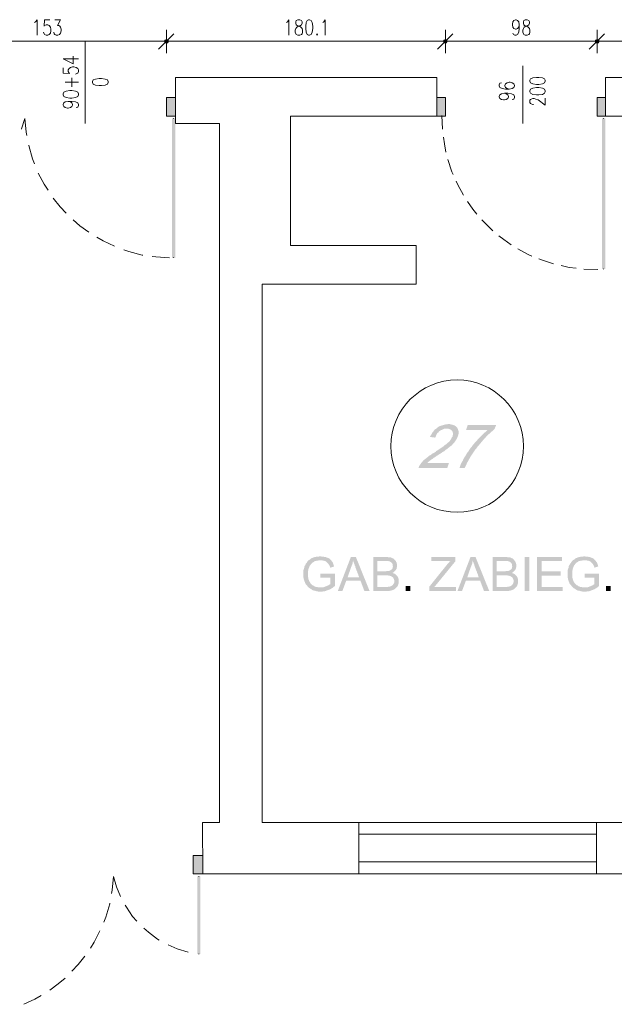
# Model space of a CAD drawing. Header units: millimetres. Extents: x -1096 to 3960, y -1899 to 666.
# Tile 41 of 75: x 1626 to 2010, y -596 to 40. Entities that reach past the tile are written whole.
import ezdxf

# ---------------------------------------------------------------- set-up
doc = ezdxf.new("R2010")
doc.units = ezdxf.units.MM
doc.layers.add('C00-00-00', color=7, linetype='Continuous')

msp = doc.modelspace()

# ---------------------------------------------------------------- hatches: boundary and pattern name
at = {"layer": 'C00-00-00'}
h = msp.add_hatch(color=256, dxfattribs=at)
h.dxf.hatch_style = 2
h.paths.add_polyline_path([(1720.328, 26.672), (1719.901, 25.824), (1722.443, 25.824)])
h = msp.add_hatch(color=256, dxfattribs=at)
h.dxf.hatch_style = 2
h.paths.add_polyline_path([(1722.443, 25.824), (1719.901, 25.824), (1720.328, 26.672)])
h = msp.add_hatch(color=256, dxfattribs=at)
h.dxf.hatch_style = 2
h.paths.add_polyline_path([(1719.901, 25.824), (1720.328, 24.767), (1722.019, 24.767)])
h = msp.add_hatch(color=256, dxfattribs=at)
h.dxf.hatch_style = 2
h.paths.add_polyline_path([(1719.901, 25.824), (1722.443, 25.824), (1722.019, 24.767)])
h = msp.add_hatch(color=256, dxfattribs=at)
h.dxf.hatch_style = 2
h.paths.add_polyline_path([(1722.019, 24.767), (1722.443, 25.824), (1719.901, 25.824)])
h = msp.add_hatch(color=256, dxfattribs=at)
h.dxf.hatch_style = 2
h.paths.add_polyline_path([(1722.019, 24.767), (1720.328, 24.767), (1719.901, 25.824)])
h = msp.add_hatch(color=256, dxfattribs=at)
h.dxf.hatch_style = 2
h.paths.add_polyline_path([(1721.172, 27.095), (1720.328, 26.672), (1722.019, 26.672)])
h = msp.add_hatch(color=256, dxfattribs=at)
h.dxf.hatch_style = 2
h.paths.add_polyline_path([(1722.019, 26.672), (1720.328, 26.672), (1721.172, 27.095)])
h = msp.add_hatch(color=256, dxfattribs=at)
h.dxf.hatch_style = 2
h.paths.add_polyline_path([(1720.328, 26.672), (1722.019, 26.672), (1722.443, 25.824)])
h = msp.add_hatch(color=256, dxfattribs=at)
h.dxf.hatch_style = 2
h.paths.add_polyline_path([(1722.443, 25.824), (1722.019, 26.672), (1720.328, 26.672)])
h = msp.add_hatch(color=256, dxfattribs=at)
h.dxf.hatch_style = 2
h.paths.add_polyline_path([(1900.465, 26.672), (1900.042, 25.824), (1902.58, 25.824)])
h = msp.add_hatch(color=256, dxfattribs=at)
h.dxf.hatch_style = 2
h.paths.add_polyline_path([(1902.58, 25.824), (1900.042, 25.824), (1900.465, 26.672)])
h = msp.add_hatch(color=256, dxfattribs=at)
h.dxf.hatch_style = 2
h.paths.add_polyline_path([(1900.042, 25.824), (1900.465, 24.767), (1902.156, 24.767)])
h = msp.add_hatch(color=256, dxfattribs=at)
h.dxf.hatch_style = 2
h.paths.add_polyline_path([(1900.042, 25.824), (1902.58, 25.824), (1902.156, 24.767)])
h = msp.add_hatch(color=256, dxfattribs=at)
h.dxf.hatch_style = 2
h.paths.add_polyline_path([(1902.156, 24.767), (1902.58, 25.824), (1900.042, 25.824)])
h = msp.add_hatch(color=256, dxfattribs=at)
h.dxf.hatch_style = 2
h.paths.add_polyline_path([(1902.156, 24.767), (1900.465, 24.767), (1900.042, 25.824)])
h = msp.add_hatch(color=256, dxfattribs=at)
h.dxf.hatch_style = 2
h.paths.add_polyline_path([(1901.313, 27.095), (1900.465, 26.672), (1902.156, 26.672)])
h = msp.add_hatch(color=256, dxfattribs=at)
h.dxf.hatch_style = 2
h.paths.add_polyline_path([(1902.156, 26.672), (1900.465, 26.672), (1901.313, 27.095)])
h = msp.add_hatch(color=256, dxfattribs=at)
h.dxf.hatch_style = 2
h.paths.add_polyline_path([(1900.465, 26.672), (1902.156, 26.672), (1902.58, 25.824)])
h = msp.add_hatch(color=256, dxfattribs=at)
h.dxf.hatch_style = 2
h.paths.add_polyline_path([(1902.58, 25.824), (1902.156, 26.672), (1900.465, 26.672)])
h = msp.add_hatch(color=256, dxfattribs=at)
h.dxf.hatch_style = 2
h.paths.add_polyline_path([(1998.473, 26.672), (1998.049, 25.824), (2000.588, 25.824)])
h = msp.add_hatch(color=256, dxfattribs=at)
h.dxf.hatch_style = 2
h.paths.add_polyline_path([(2000.588, 25.824), (1998.049, 25.824), (1998.473, 26.672)])
h = msp.add_hatch(color=256, dxfattribs=at)
h.dxf.hatch_style = 2
h.paths.add_polyline_path([(1998.049, 25.824), (1998.473, 24.767), (2000.164, 24.767)])
h = msp.add_hatch(color=256, dxfattribs=at)
h.dxf.hatch_style = 2
h.paths.add_polyline_path([(1998.049, 25.824), (2000.588, 25.824), (2000.164, 24.767)])
h = msp.add_hatch(color=256, dxfattribs=at)
h.dxf.hatch_style = 2
h.paths.add_polyline_path([(2000.164, 24.767), (2000.588, 25.824), (1998.049, 25.824)])
h = msp.add_hatch(color=256, dxfattribs=at)
h.dxf.hatch_style = 2
h.paths.add_polyline_path([(2000.164, 24.767), (1998.473, 24.767), (1998.049, 25.824)])
h = msp.add_hatch(color=256, dxfattribs=at)
h.dxf.hatch_style = 2
h.paths.add_polyline_path([(1999.32, 27.095), (1998.473, 26.672), (2000.164, 26.672)])
h = msp.add_hatch(color=256, dxfattribs=at)
h.dxf.hatch_style = 2
h.paths.add_polyline_path([(2000.164, 26.672), (1998.473, 26.672), (1999.32, 27.095)])
h = msp.add_hatch(color=256, dxfattribs=at)
h.dxf.hatch_style = 2
h.paths.add_polyline_path([(1998.473, 26.672), (2000.164, 26.672), (2000.588, 25.824)])
h = msp.add_hatch(color=256, dxfattribs=at)
h.dxf.hatch_style = 2
h.paths.add_polyline_path([(2000.588, 25.824), (2000.164, 26.672), (1998.473, 26.672)])
h = msp.add_hatch(color=256, dxfattribs=at)
h.dxf.hatch_style = 2
h.paths.add_polyline_path([(1720.328, 24.767), (1722.019, 24.767), (1721.172, 24.553)])
h = msp.add_hatch(color=256, dxfattribs=at)
h.dxf.hatch_style = 2
h.paths.add_polyline_path([(1721.172, 24.553), (1722.019, 24.767), (1720.328, 24.767)])
h = msp.add_hatch(color=256, dxfattribs=at)
h.dxf.hatch_style = 2
h.paths.add_polyline_path([(1900.465, 24.767), (1902.156, 24.767), (1901.313, 24.553)])
h = msp.add_hatch(color=256, dxfattribs=at)
h.dxf.hatch_style = 2
h.paths.add_polyline_path([(1901.313, 24.553), (1902.156, 24.767), (1900.465, 24.767)])
h = msp.add_hatch(color=256, dxfattribs=at)
h.dxf.hatch_style = 2
h.paths.add_polyline_path([(1998.473, 24.767), (2000.164, 24.767), (1999.32, 24.553)])
h = msp.add_hatch(color=256, dxfattribs=at)
h.dxf.hatch_style = 2
h.paths.add_polyline_path([(1999.32, 24.553), (2000.164, 24.767), (1998.473, 24.767)])
h = msp.add_hatch(color=256, dxfattribs=at)
h.dxf.hatch_style = 2
h.paths.add_polyline_path([(1727.099, -22.439), (1727.099, -10.374), (1721.172, -10.374)])
h = msp.add_hatch(color=256, dxfattribs=at)
h.dxf.hatch_style = 2
h.paths.add_polyline_path([(1727.099, -22.439), (1721.172, -22.439), (1721.172, -10.374)])
h = msp.add_hatch(color=256, dxfattribs=at)
h.dxf.hatch_style = 2
h.paths.add_polyline_path([(1901.313, -22.439), (1901.313, -10.374), (1895.809, -10.374)])
h = msp.add_hatch(color=256, dxfattribs=at)
h.dxf.hatch_style = 2
h.paths.add_polyline_path([(1901.313, -22.439), (1895.809, -22.439), (1895.809, -10.374)])
h = msp.add_hatch(color=256, dxfattribs=at)
h.dxf.hatch_style = 2
h.paths.add_polyline_path([(2004.824, -22.439), (2004.824, -10.374), (1999.32, -10.374)])
h = msp.add_hatch(color=256, dxfattribs=at)
h.dxf.hatch_style = 2
h.paths.add_polyline_path([(2004.824, -22.439), (1999.32, -22.439), (1999.32, -10.374)])
h = msp.add_hatch(color=256, dxfattribs=at)
h.dxf.hatch_style = 2
h.paths.add_polyline_path([(1724.771, -114.095), (1726.889, -114.095), (1724.771, -23.92)])
h = msp.add_hatch(color=256, dxfattribs=at)
h.dxf.hatch_style = 2
h.paths.add_polyline_path([(1726.889, -114.095), (1724.771, -23.92), (1726.889, -23.92)])
h = msp.add_hatch(color=256, dxfattribs=at)
h.dxf.hatch_style = 2
h.paths.add_polyline_path([(1726.889, -23.92), (1724.771, -23.92), (1726.889, -114.095)])
h = msp.add_hatch(color=256, dxfattribs=at)
h.dxf.hatch_style = 2
h.paths.add_polyline_path([(1724.771, -23.92), (1726.889, -114.095), (1724.771, -114.095)])
h = msp.add_hatch(color=256, dxfattribs=at)
h.dxf.hatch_style = 2
h.paths.add_polyline_path([(2004.61, -23.92), (2002.496, -23.92), (2004.61, -121.294)])
h = msp.add_hatch(color=256, dxfattribs=at)
h.dxf.hatch_style = 2
h.paths.add_polyline_path([(2002.496, -23.92), (2004.61, -121.294), (2002.496, -121.294)])
h = msp.add_hatch(color=256, dxfattribs=at)
h.dxf.hatch_style = 2
h.paths.add_polyline_path([(2002.496, -121.294), (2004.61, -121.294), (2002.496, -23.92)])
h = msp.add_hatch(color=256, dxfattribs=at)
h.dxf.hatch_style = 2
h.paths.add_polyline_path([(2004.61, -121.294), (2002.496, -23.92), (2004.61, -23.92)])
h = msp.add_hatch(color=256, dxfattribs=at)
h.dxf.hatch_style = 2
h.paths.add_polyline_path([(1903.427, -221.416), (1902.794, -221.416), (1901.946, -221.63), (1901.313, -221.63), (1900.465, -221.84), (1899.828, -222.053), (1898.984, -222.263), (1898.347, -222.477), (1897.713, -222.687), (1896.866, -223.111), (1896.233, -223.534), (1896.233, -223.744), (1895.595, -224.168), (1902.37, -224.382), (1903.217, -224.382), (1903.851, -224.592), (1904.485, -224.805), (1905.122, -225.229), (1905.546, -225.653), (1905.969, -226.286), (1906.179, -226.92), (1906.179, -228.401), (1905.969, -229.248), (1905.969, -229.462), (1905.546, -229.885), (1905.332, -230.519), (1904.908, -231.153), (1904.485, -231.79), (1904.065, -232.424), (1903.427, -233.061), (1902.794, -233.485), (1902.156, -234.118), (1901.946, -234.328), (1901.313, -234.752), (1900.675, -235.176), (1900.042, -235.813), (1899.404, -236.237), (1898.771, -236.656), (1898.137, -237.08), (1897.504, -237.504), (1896.866, -237.927), (1896.233, -238.351), (1895.385, -238.775), (1895.385, -238.988), (1894.538, -239.622), (1893.691, -240.046), (1892.843, -240.469), (1892.21, -241.103), (1891.362, -241.527), (1890.729, -241.95), (1890.091, -242.584), (1889.458, -243.008), (1889.034, -243.431), (1888.397, -243.855), (1887.977, -244.279), (1887.553, -244.492), (1887.13, -244.912), (1886.706, -245.336), (1886.282, -245.973), (1885.645, -246.607), (1885.225, -247.24), (1884.801, -247.878), (1884.378, -248.511), (1884.168, -249.149), (1883.954, -249.782), (1902.58, -249.782), (1903.641, -246.397), (1889.881, -246.397), (1890.091, -245.973), (1890.729, -245.55), (1891.149, -245.126), (1891.786, -244.702), (1892.21, -244.279), (1893.057, -243.855), (1893.691, -243.221), (1894.538, -242.798), (1895.385, -242.16), (1895.595, -241.95), (1896.443, -241.527), (1897.29, -240.893), (1898.137, -240.469), (1898.984, -239.832), (1899.618, -239.408), (1900.465, -238.988), (1901.099, -238.351), (1901.736, -237.927), (1902.37, -237.504), (1902.794, -237.08), (1903.427, -236.656), (1903.851, -236.237), (1904.485, -235.813), (1904.908, -235.599), (1905.332, -235.176), (1905.546, -234.752), (1906.179, -234.328), (1906.603, -233.695), (1907.236, -233.061), (1907.66, -232.424), (1908.084, -231.79), (1908.507, -231.153), (1908.931, -230.519), (1909.145, -229.885), (1909.355, -229.248), (1909.568, -228.824), (1909.778, -227.981), (1909.988, -227.134), (1909.988, -226.496), (1909.778, -225.653), (1909.568, -225.015), (1909.355, -224.382), (1908.931, -223.744), (1908.721, -223.534), (1908.297, -223.111), (1907.874, -222.687), (1907.236, -222.263), (1906.603, -222.053), (1905.969, -221.84), (1905.122, -221.63), (1904.275, -221.416)])
h = msp.add_hatch(color=256, dxfattribs=at)
h.dxf.hatch_style = 2
h.paths.add_polyline_path([(1934.122, -222.053), (1915.706, -222.053), (1914.649, -225.229), (1928.408, -225.229), (1927.984, -225.653), (1927.347, -226.286), (1926.923, -226.71), (1926.29, -227.134), (1925.656, -227.767), (1925.233, -228.191), (1924.595, -228.824), (1924.172, -229.248), (1923.538, -229.885), (1923.114, -230.519), (1922.481, -230.943), (1922.057, -231.576), (1921.42, -232.214), (1920.996, -232.847), (1920.362, -233.271), (1919.939, -233.905), (1919.515, -234.542), (1918.881, -235.176), (1918.458, -235.813), (1918.034, -236.447), (1917.4, -237.08), (1916.977, -237.718), (1916.553, -238.351), (1916.13, -239.198), (1915.492, -239.832), (1915.072, -240.469), (1914.649, -241.317), (1914.225, -241.95), (1913.801, -242.584), (1913.378, -243.221), (1912.954, -244.069), (1912.74, -244.702), (1912.32, -245.336), (1911.897, -245.973), (1911.683, -246.607), (1911.259, -247.24), (1911.049, -247.878), (1910.836, -248.511), (1910.626, -249.149), (1910.412, -249.782), (1913.801, -249.782), (1914.011, -249.149), (1914.435, -248.511), (1914.649, -247.878), (1915.072, -247.24), (1915.282, -246.397), (1915.706, -245.76), (1916.13, -245.126), (1916.339, -244.492), (1916.763, -243.855), (1917.187, -243.221), (1917.61, -242.374), (1918.034, -241.74), (1918.458, -241.103), (1918.881, -240.469), (1919.305, -239.832), (1919.729, -239.198), (1920.152, -238.565), (1920.576, -237.927), (1921.21, -237.294), (1921.633, -236.656), (1922.057, -236.023), (1922.267, -235.813), (1922.904, -235.176), (1923.324, -234.542), (1923.962, -233.905), (1924.385, -233.271), (1925.019, -232.637), (1925.443, -232), (1926.076, -231.366), (1926.5, -230.733), (1927.137, -230.309), (1927.561, -229.672), (1928.194, -229.038), (1928.618, -228.614), (1929.252, -227.981), (1929.889, -227.557), (1930.313, -227.134), (1930.946, -226.496), (1931.37, -226.073), (1932.004, -225.653), (1932.641, -225.015), (1933.065, -224.592)])
h = msp.add_hatch(color=256, dxfattribs=at)
h.dxf.hatch_style = 2
h.paths.add_polyline_path([(1895.595, -224.168), (1894.962, -224.592), (1894.324, -225.015), (1893.901, -225.653), (1893.481, -226.286), (1893.057, -226.71), (1892.633, -227.557), (1892.21, -228.191), (1891.786, -228.824), (1891.362, -229.672), (1894.752, -230.095), (1895.175, -229.248), (1895.385, -228.614), (1895.809, -227.767), (1896.233, -227.134), (1896.866, -226.71), (1897.29, -226.073), (1897.923, -225.653), (1898.561, -225.229), (1899.404, -225.015), (1900.042, -224.592), (1900.675, -224.382), (1902.37, -224.382)])
h = msp.add_hatch(color=256, dxfattribs=at)
h.dxf.hatch_style = 2
h.paths.add_polyline_path([(1820.66, -306.725), (1820.236, -306.725), (1819.603, -306.935), (1818.332, -306.935), (1817.698, -307.149), (1817.275, -307.149), (1816.641, -307.359), (1816.004, -307.572), (1815.58, -307.782), (1814.946, -307.992), (1814.523, -308.206), (1814.313, -308.416), (1813.889, -308.84), (1813.465, -309.053), (1812.828, -309.477), (1812.404, -309.901), (1812.194, -310.321), (1811.771, -310.958), (1811.347, -311.382), (1811.137, -311.805), (1810.923, -312.439), (1810.504, -312.863), (1810.29, -313.496), (1810.29, -314.134), (1810.08, -314.557), (1809.866, -315.191), (1809.652, -315.824), (1809.652, -318.366), (1809.652, -320.271), (1809.866, -320.908), (1809.866, -321.542), (1810.08, -321.966), (1810.29, -322.599), (1810.504, -323.237), (1810.713, -323.66), (1810.923, -324.294), (1811.137, -324.718), (1811.561, -325.141), (1811.981, -325.565), (1812.194, -325.988), (1812.618, -326.412), (1813.042, -326.832), (1813.465, -327.256), (1820.66, -326.832), (1819.393, -326.832), (1818.756, -326.622), (1818.122, -326.622), (1817.485, -326.412), (1817.065, -326.198), (1816.427, -325.988), (1816.004, -325.565), (1815.37, -325.351), (1814.946, -324.927), (1814.523, -324.504), (1814.099, -324.08), (1813.889, -323.447), (1813.465, -323.023), (1813.465, -322.813), (1813.255, -322.389), (1813.042, -321.752), (1812.828, -321.328), (1812.828, -320.695), (1812.618, -320.061), (1812.618, -316.462), (1812.828, -315.824), (1812.828, -315.191), (1813.042, -314.767), (1813.255, -314.134), (1813.465, -313.71), (1813.675, -313.073), (1813.889, -312.653), (1814.313, -312.229), (1814.523, -311.805), (1814.733, -311.592), (1815.156, -311.168), (1815.58, -310.744), (1816.004, -310.534), (1816.427, -310.321), (1816.851, -309.901), (1817.485, -309.687), (1817.908, -309.687), (1818.546, -309.477), (1819.179, -309.477), (1819.817, -309.263), (1827.435, -309.263), (1827.011, -308.84), (1826.588, -308.416), (1826.378, -308.206), (1825.954, -307.992), (1825.317, -307.782), (1824.897, -307.572), (1824.259, -307.359), (1823.836, -307.149), (1823.202, -307.149), (1822.565, -306.935), (1821.297, -306.935)])
h = msp.add_hatch(color=256, dxfattribs=at)
h.dxf.hatch_style = 2
h.paths.add_polyline_path([(1827.435, -309.263), (1820.66, -309.263), (1821.507, -309.263), (1822.145, -309.477), (1822.778, -309.477), (1823.202, -309.687), (1823.836, -309.901), (1824.259, -310.111), (1824.683, -310.534), (1825.107, -310.958), (1825.53, -311.382), (1825.954, -311.805), (1826.164, -312.229), (1826.588, -312.863), (1826.801, -313.496), (1827.011, -314.134), (1829.553, -313.286), (1829.339, -312.863), (1829.13, -312.229), (1828.916, -311.592), (1828.706, -310.958), (1828.492, -310.534), (1828.069, -310.111), (1827.859, -309.687)])
h = msp.add_hatch(color=256, dxfattribs=at)
h.dxf.hatch_style = 2
h.paths.add_polyline_path([(1843.523, -307.149), (1840.347, -307.149), (1831.881, -329.16), (1834.843, -329.16), (1837.385, -322.389), (1846.488, -322.389), (1838.233, -320.271), (1840.561, -313.496), (1840.771, -313.073), (1840.984, -312.439), (1841.194, -312.015), (1841.404, -311.382), (1841.404, -310.744), (1841.618, -310.111), (1841.828, -309.477)])
h = msp.add_hatch(color=256, dxfattribs=at)
h.dxf.hatch_style = 2
h.paths.add_polyline_path([(1843.523, -307.149), (1841.828, -309.477), (1841.828, -309.687), (1842.042, -310.534), (1842.252, -310.958), (1842.465, -311.592), (1842.675, -312.015), (1842.675, -312.439), (1842.889, -312.863), (1843.099, -313.073), (1843.099, -313.496), (1843.313, -314.134), (1843.523, -314.557), (1843.736, -315.191), (1843.946, -315.824), (1844.37, -316.672), (1844.58, -317.519), (1845.004, -318.366), (1845.217, -319.214), (1845.641, -320.271), (1838.233, -320.271), (1846.488, -322.389), (1849.026, -329.16), (1852.412, -329.16)])
h = msp.add_hatch(color=256, dxfattribs=at)
h.dxf.hatch_style = 2
h.paths.add_polyline_path([(1862.996, -307.149), (1854.744, -307.149), (1854.744, -329.16), (1865.114, -329.16), (1865.748, -328.95), (1866.172, -328.95), (1866.809, -328.74), (1867.233, -328.527), (1867.656, -328.527), (1868.29, -328.103), (1868.713, -327.893), (1869.137, -327.469), (1869.561, -327.046), (1869.984, -326.622), (1857.496, -326.622), (1857.496, -319), (1869.771, -319), (1869.347, -318.576), (1868.923, -318.156), (1868.29, -317.943), (1867.866, -317.733), (1867.233, -317.519), (1867.866, -317.095), (1868.29, -316.672), (1857.496, -316.462), (1857.496, -309.901), (1861.939, -309.901), (1868.923, -309.477), (1868.5, -308.84), (1868.08, -308.63), (1867.866, -308.206), (1867.233, -307.992), (1866.809, -307.782), (1866.385, -307.572), (1865.748, -307.359), (1864.481, -307.359), (1863.633, -307.149)])
h = msp.add_hatch(color=256, dxfattribs=at)
h.dxf.hatch_style = 2
h.paths.add_polyline_path([(1868.923, -309.477), (1861.939, -309.901), (1864.691, -309.901), (1865.114, -310.111), (1865.538, -310.111), (1866.172, -310.534), (1866.595, -310.958), (1867.019, -311.382), (1867.233, -311.805), (1867.233, -312.439), (1867.443, -313.073), (1867.443, -313.286), (1867.233, -313.92), (1867.233, -314.557), (1867.019, -314.981), (1866.595, -315.405), (1866.385, -315.405), (1865.962, -315.824), (1865.328, -316.038), (1864.904, -316.248), (1863.633, -316.248), (1862.996, -316.462), (1857.496, -316.462), (1868.29, -316.672), (1868.713, -316.248), (1869.137, -315.824), (1869.561, -315.405), (1869.561, -315.191), (1869.984, -314.557), (1869.984, -313.92), (1870.194, -313.496), (1870.194, -312.015), (1869.984, -311.592), (1869.984, -310.958), (1869.561, -310.534), (1869.347, -309.901)])
h = msp.add_hatch(color=256, dxfattribs=at)
h.dxf.hatch_style = 2
h.paths.add_polyline_path([(1907.874, -307.149), (1892.21, -307.149), (1892.21, -309.901), (1904.485, -309.901), (1904.065, -310.111), (1903.851, -310.534), (1903.427, -310.958), (1903.007, -311.382), (1902.794, -311.592), (1902.37, -312.229), (1902.156, -312.439), (1890.939, -326.412), (1890.939, -329.16), (1908.297, -329.16), (1908.297, -326.622), (1894.114, -326.622), (1895.595, -324.927), (1907.874, -309.901)])
h = msp.add_hatch(color=256, dxfattribs=at)
h.dxf.hatch_style = 2
h.paths.add_polyline_path([(1920.786, -307.149), (1917.61, -307.149), (1909.145, -329.16), (1912.107, -329.16), (1914.649, -322.389), (1923.748, -322.389), (1915.492, -320.271), (1917.824, -313.496), (1918.034, -313.073), (1918.244, -312.439), (1918.458, -312.015), (1918.668, -311.382), (1918.668, -310.744), (1918.881, -310.111), (1919.091, -309.477)])
h = msp.add_hatch(color=256, dxfattribs=at)
h.dxf.hatch_style = 2
h.paths.add_polyline_path([(1920.786, -307.149), (1919.091, -309.477), (1919.091, -309.687), (1919.305, -310.534), (1919.515, -310.958), (1919.729, -311.592), (1919.939, -312.015), (1919.939, -312.439), (1920.152, -312.863), (1920.362, -313.073), (1920.362, -313.496), (1920.576, -314.134), (1920.786, -314.557), (1920.996, -315.191), (1921.21, -315.824), (1921.633, -316.672), (1921.843, -317.519), (1922.267, -318.366), (1922.481, -319.214), (1922.904, -320.271), (1915.492, -320.271), (1923.748, -322.389), (1926.29, -329.16), (1929.675, -329.16)])
h = msp.add_hatch(color=256, dxfattribs=at)
h.dxf.hatch_style = 2
h.paths.add_polyline_path([(1940.049, -307.149), (1931.794, -307.149), (1931.794, -329.16), (1942.164, -329.16), (1942.801, -328.95), (1943.225, -328.95), (1943.859, -328.74), (1944.282, -328.527), (1944.706, -328.527), (1945.339, -328.103), (1945.763, -327.893), (1946.187, -327.469), (1946.61, -327.046), (1947.034, -326.622), (1934.546, -326.622), (1934.546, -319), (1946.824, -319), (1946.4, -318.576), (1945.977, -318.156), (1945.339, -317.943), (1944.916, -317.733), (1944.282, -317.519), (1944.916, -317.095), (1945.339, -316.672), (1934.546, -316.462), (1934.546, -309.901), (1938.992, -309.901), (1945.977, -309.477), (1945.553, -308.84), (1945.13, -308.63), (1944.916, -308.206), (1944.282, -307.992), (1943.859, -307.782), (1943.435, -307.572), (1942.801, -307.359), (1941.53, -307.359), (1940.683, -307.149)])
h = msp.add_hatch(color=256, dxfattribs=at)
h.dxf.hatch_style = 2
h.paths.add_polyline_path([(1945.977, -309.477), (1938.992, -309.901), (1941.744, -309.901), (1942.164, -310.111), (1942.588, -310.111), (1943.225, -310.534), (1943.649, -310.958), (1944.072, -311.382), (1944.282, -311.805), (1944.282, -312.439), (1944.496, -313.073), (1944.496, -313.286), (1944.282, -313.92), (1944.282, -314.557), (1944.072, -314.981), (1943.649, -315.405), (1943.435, -315.405), (1943.011, -315.824), (1942.378, -316.038), (1941.954, -316.248), (1940.683, -316.248), (1940.049, -316.462), (1934.546, -316.462), (1945.339, -316.672), (1945.763, -316.248), (1946.187, -315.824), (1946.61, -315.405), (1946.61, -315.191), (1947.034, -314.557), (1947.034, -313.92), (1947.248, -313.496), (1947.248, -312.015), (1947.034, -311.592), (1947.034, -310.958), (1946.61, -310.534), (1946.4, -309.901)])
h = msp.add_hatch(color=256, dxfattribs=at)
h.dxf.hatch_style = 2
h.paths.add_polyline_path([(1955.504, -329.16), (1955.504, -307.146), (1952.539, -307.146), (1952.539, -329.16)])
h = msp.add_hatch(color=256, dxfattribs=at)
h.dxf.hatch_style = 2
h.paths.add_polyline_path([(1976.671, -307.149), (1960.584, -307.149), (1960.584, -329.16), (1977.095, -329.16), (1977.095, -326.622), (1963.546, -326.622), (1963.546, -319.214), (1975.82, -319.214), (1975.82, -316.462), (1963.546, -316.462), (1963.546, -309.901), (1976.671, -309.901)])
h = msp.add_hatch(color=256, dxfattribs=at)
h.dxf.hatch_style = 2
h.paths.add_polyline_path([(1991.275, -306.725), (1990.851, -306.725), (1990.217, -306.935), (1988.946, -306.935), (1988.313, -307.149), (1987.889, -307.149), (1987.252, -307.359), (1986.618, -307.572), (1986.194, -307.782), (1985.561, -307.992), (1985.137, -308.206), (1984.927, -308.416), (1984.5, -308.84), (1984.076, -309.053), (1983.443, -309.477), (1983.019, -309.901), (1982.809, -310.321), (1982.385, -310.958), (1981.962, -311.382), (1981.748, -311.805), (1981.538, -312.439), (1981.114, -312.863), (1980.904, -313.496), (1980.904, -314.134), (1980.691, -314.557), (1980.481, -315.191), (1980.267, -315.824), (1980.267, -318.366), (1980.267, -320.271), (1980.481, -320.908), (1980.481, -321.542), (1980.691, -321.966), (1980.904, -322.599), (1981.114, -323.237), (1981.324, -323.66), (1981.538, -324.294), (1981.748, -324.718), (1982.175, -325.141), (1982.595, -325.565), (1982.809, -325.988), (1983.233, -326.412), (1983.656, -326.832), (1984.076, -327.256), (1991.275, -326.832), (1990.004, -326.832), (1989.37, -326.622), (1988.736, -326.622), (1988.099, -326.412), (1987.679, -326.198), (1987.042, -325.988), (1986.618, -325.565), (1985.984, -325.351), (1985.561, -324.927), (1985.137, -324.504), (1984.713, -324.08), (1984.5, -323.447), (1984.076, -323.023), (1984.076, -322.813), (1983.866, -322.389), (1983.656, -321.752), (1983.443, -321.328), (1983.443, -320.695), (1983.233, -320.061), (1983.233, -316.462), (1983.443, -315.824), (1983.443, -315.191), (1983.656, -314.767), (1983.866, -314.134), (1984.076, -313.71), (1984.29, -313.073), (1984.5, -312.653), (1984.927, -312.229), (1985.137, -311.805), (1985.347, -311.592), (1985.771, -311.168), (1986.194, -310.744), (1986.618, -310.534), (1987.042, -310.321), (1987.465, -309.901), (1988.099, -309.687), (1988.523, -309.687), (1989.156, -309.477), (1989.794, -309.477), (1990.431, -309.263), (1998.049, -309.263), (1997.626, -308.84), (1997.202, -308.416), (1996.992, -308.206), (1996.568, -307.992), (1995.935, -307.782), (1995.507, -307.572), (1994.874, -307.359), (1994.45, -307.149), (1993.817, -307.149), (1993.183, -306.935), (1991.908, -306.935)])
h = msp.add_hatch(color=256, dxfattribs=at)
h.dxf.hatch_style = 2
h.paths.add_polyline_path([(1998.049, -309.263), (1991.275, -309.263), (1992.122, -309.263), (1992.756, -309.477), (1993.393, -309.477), (1993.817, -309.687), (1994.45, -309.901), (1994.874, -310.111), (1995.297, -310.534), (1995.721, -310.958), (1996.145, -311.382), (1996.568, -311.805), (1996.778, -312.229), (1997.202, -312.863), (1997.412, -313.496), (1997.626, -314.134), (2000.164, -313.286), (1999.954, -312.863), (1999.744, -312.229), (1999.53, -311.592), (1999.32, -310.958), (1999.107, -310.534), (1998.683, -310.111), (1998.473, -309.687)])
h = msp.add_hatch(color=256, dxfattribs=at)
h.dxf.hatch_style = 2
h.paths.add_polyline_path([(1829.977, -317.943), (1820.66, -317.943), (1820.66, -320.485), (1827.011, -320.485), (1827.011, -324.718), (1826.801, -324.927), (1826.164, -325.141), (1825.74, -325.565), (1825.107, -325.775), (1824.683, -325.988), (1824.049, -326.198), (1823.626, -326.412), (1822.988, -326.622), (1822.355, -326.832), (1820.66, -326.832), (1813.465, -327.256), (1813.889, -327.469), (1814.523, -327.893), (1814.946, -328.103), (1815.37, -328.527), (1816.004, -328.74), (1816.427, -328.95), (1817.065, -328.95), (1817.698, -329.16), (1818.332, -329.374), (1818.756, -329.374), (1819.393, -329.584), (1821.721, -329.584), (1822.355, -329.374), (1823.412, -329.374), (1824.049, -329.16), (1824.473, -328.95), (1825.107, -328.74), (1825.74, -328.527), (1826.164, -328.317), (1826.801, -328.103), (1827.225, -327.893), (1827.859, -327.469), (1828.282, -327.256), (1828.916, -326.832), (1829.339, -326.412), (1829.977, -325.988)])
h = msp.add_hatch(color=256, dxfattribs=at)
h.dxf.hatch_style = 2
h.paths.add_polyline_path([(2000.588, -317.943), (1991.275, -317.943), (1991.275, -320.485), (1997.626, -320.485), (1997.626, -324.718), (1997.412, -324.927), (1996.778, -325.141), (1996.355, -325.565), (1995.721, -325.775), (1995.297, -325.988), (1994.66, -326.198), (1994.24, -326.412), (1993.603, -326.622), (1992.969, -326.832), (1991.275, -326.832), (1984.076, -327.256), (1984.5, -327.469), (1985.137, -327.893), (1985.561, -328.103), (1985.984, -328.527), (1986.618, -328.74), (1987.042, -328.95), (1987.679, -328.95), (1988.313, -329.16), (1988.946, -329.374), (1989.37, -329.374), (1990.004, -329.584), (1992.332, -329.584), (1992.969, -329.374), (1994.026, -329.374), (1994.66, -329.16), (1995.084, -328.95), (1995.721, -328.74), (1996.355, -328.527), (1996.778, -328.317), (1997.412, -328.103), (1997.836, -327.893), (1998.473, -327.469), (1998.897, -327.256), (1999.53, -326.832), (1999.954, -326.412), (2000.588, -325.988)])
h = msp.add_hatch(color=256, dxfattribs=at)
h.dxf.hatch_style = 2
h.paths.add_polyline_path([(1869.771, -319), (1862.786, -319), (1863.843, -319), (1864.691, -319.214), (1865.328, -319.214), (1865.748, -319.424), (1866.385, -319.637), (1866.809, -319.847), (1867.019, -320.061), (1867.233, -320.061), (1867.656, -320.485), (1867.866, -321.118), (1868.08, -321.542), (1868.29, -322.176), (1868.29, -323.66), (1868.08, -324.08), (1867.866, -324.718), (1867.443, -325.141), (1867.233, -325.565), (1867.019, -325.565), (1866.809, -325.775), (1866.385, -325.988), (1865.748, -326.198), (1865.114, -326.412), (1864.481, -326.412), (1863.843, -326.622), (1857.496, -326.622), (1869.984, -326.622), (1870.408, -326.198), (1870.618, -325.775), (1870.832, -325.141), (1871.042, -324.504), (1871.252, -324.08), (1871.252, -321.752), (1871.042, -321.118), (1870.832, -320.485), (1870.618, -320.061), (1870.194, -319.424)])
h = msp.add_hatch(color=256, dxfattribs=at)
h.dxf.hatch_style = 2
h.paths.add_polyline_path([(1946.824, -319), (1939.836, -319), (1940.897, -319), (1941.744, -319.214), (1942.378, -319.214), (1942.801, -319.424), (1943.435, -319.637), (1943.859, -319.847), (1944.072, -320.061), (1944.282, -320.061), (1944.706, -320.485), (1944.916, -321.118), (1945.13, -321.542), (1945.339, -322.176), (1945.339, -323.66), (1945.13, -324.08), (1944.916, -324.718), (1944.496, -325.141), (1944.282, -325.565), (1944.072, -325.565), (1943.859, -325.775), (1943.435, -325.988), (1942.801, -326.198), (1942.164, -326.412), (1941.53, -326.412), (1940.897, -326.622), (1934.546, -326.622), (1947.034, -326.622), (1947.458, -326.198), (1947.668, -325.775), (1947.881, -325.141), (1948.091, -324.504), (1948.305, -324.08), (1948.305, -321.752), (1948.091, -321.118), (1947.881, -320.485), (1947.668, -320.061), (1947.248, -319.424)])
h = msp.add_hatch(color=256, dxfattribs=at)
h.dxf.hatch_style = 2
h.paths.add_polyline_path([(1878.664, -329.16), (1878.664, -325.985), (1875.7, -325.985), (1875.7, -329.16)])
h = msp.add_hatch(color=256, dxfattribs=at)
h.dxf.hatch_style = 2
h.paths.add_polyline_path([(2007.996, -329.16), (2007.996, -325.985), (2005.033, -325.985), (2005.033, -329.16)])
h = msp.add_hatch(color=256, dxfattribs=at)
h.dxf.hatch_style = 2
h.paths.add_polyline_path([(1738.53, -511.84), (1738.53, -499.988), (1744.668, -499.988)])
h = msp.add_hatch(color=256, dxfattribs=at)
h.dxf.hatch_style = 2
h.paths.add_polyline_path([(1738.53, -511.84), (1744.668, -511.84), (1744.668, -499.988)])
h = msp.add_hatch(color=256, dxfattribs=at)
h.dxf.hatch_style = 2
h.paths.add_polyline_path([(1743.187, -563.702), (1741.069, -563.702), (1743.187, -513.534)])
h = msp.add_hatch(color=256, dxfattribs=at)
h.dxf.hatch_style = 2
h.paths.add_polyline_path([(1741.069, -563.702), (1743.187, -513.534), (1741.069, -513.534)])
h = msp.add_hatch(color=256, dxfattribs=at)
h.dxf.hatch_style = 2
h.paths.add_polyline_path([(1741.069, -513.534), (1743.187, -513.534), (1741.069, -563.702)])
h = msp.add_hatch(color=256, dxfattribs=at)
h.dxf.hatch_style = 2
h.paths.add_polyline_path([(1743.187, -513.534), (1741.069, -563.702), (1743.187, -563.702)])

# ---------------------------------------------------------------- linework, layer by layer
at = {"layer": 'C00-00-00', "lineweight": 0}
for points in [[(1636.076, 37.889), (1636.713, 38.313), (1637.771, 39.794), (1637.771, 29.847)], [(1645.813, 39.794), (1642.427, 39.794), (1642.217, 35.561), (1642.427, 35.985), (1643.485, 36.408), (1644.546, 36.408), (1645.389, 35.985), (1646.236, 34.927), (1646.45, 33.656), (1646.45, 32.599), (1646.236, 31.115), (1645.389, 30.271), (1644.546, 29.847), (1643.485, 29.847), (1642.427, 30.271), (1642.217, 30.695), (1641.794, 31.752)], [(1649.202, 39.794), (1652.801, 39.794), (1650.893, 35.985), (1651.74, 35.985), (1652.378, 35.561), (1652.801, 34.927), (1653.225, 33.656), (1653.225, 32.599), (1652.801, 31.115), (1652.164, 30.271), (1651.107, 29.847), (1650.049, 29.847), (1649.202, 30.271), (1648.778, 30.695), (1648.565, 31.752)], [(1798.645, 37.889), (1799.282, 38.313), (1800.339, 39.794), (1800.339, 29.847)], [(1822.145, 37.889), (1822.778, 38.313), (1823.626, 39.794), (1823.626, 29.847)], [(1948.939, 36.408), (1948.729, 34.927), (1947.881, 34.08), (1947.034, 33.656), (1946.61, 33.656), (1945.553, 34.08), (1944.916, 34.927), (1944.706, 36.408), (1944.706, 36.832), (1944.916, 38.313), (1945.553, 39.37), (1946.61, 39.794), (1947.034, 39.794), (1947.881, 39.37), (1948.729, 38.313), (1948.939, 36.408), (1948.939, 34.08), (1948.729, 31.752), (1947.881, 30.271), (1947.034, 29.847), (1946.187, 29.847), (1945.339, 30.271), (1944.916, 31.115)], [(1721.172, 18.202), (1721.172, 33.233)], [(1721.172, 33.233), (1721.172, 18.202)], [(1901.313, 18.202), (1901.313, 33.233)], [(1901.313, 33.233), (1901.313, 18.202)], [(1999.32, 18.202), (1999.32, 33.233)], [(1999.32, 33.233), (1999.32, 18.202)], [(1573.21, 25.824), (1716.091, 25.824)], [(1668.675, -27.309), (1668.675, 26.248)], [(1713.553, 25.824), (1728.584, 25.824)], [(1728.584, 25.824), (1713.553, 25.824)], [(1726.042, 30.695), (1716.091, 20.744)], [(1716.091, 20.744), (1726.042, 30.695)], [(1726.042, 25.824), (1896.233, 25.824)], [(1893.691, 25.824), (1908.721, 25.824)], [(1908.721, 25.824), (1893.691, 25.824)], [(1906.179, 30.695), (1896.233, 20.744)], [(1896.233, 20.744), (1906.179, 30.695)], [(1906.179, 25.824), (1994.24, 25.824)], [(1991.698, 25.824), (2006.729, 25.824)], [(2006.729, 25.824), (1991.698, 25.824)], [(2004.187, 30.695), (1994.24, 20.744)], [(1994.24, 20.744), (2004.187, 30.695)], [(2004.187, 25.824), (2247.408, 25.824)], [(1654.492, 14.607), (1661.057, 11.218), (1661.057, 16.298)], [(1654.492, 14.607), (1664.443, 14.607)], [(1654.492, 8.679), (1654.492, 5.29), (1658.725, 5.08), (1658.305, 5.29), (1657.668, 6.351), (1657.668, 7.408), (1658.305, 8.256), (1659.149, 8.889), (1660.633, 9.313), (1661.477, 9.313), (1662.962, 8.889), (1664.019, 8.256), (1664.443, 7.408), (1664.443, 6.351), (1664.019, 5.29), (1663.385, 5.08), (1662.538, 4.656)], [(1951.267, -27.309), (1951.267, 9.947)], [(1660.21, -3.599), (1660.21, 2.328)], [(1655.763, -0.637), (1664.443, -0.637)], [(1937.507, -1.061), (1936.45, -1.271), (1936.026, -2.328), (1936.026, -2.966), (1936.45, -4.023), (1937.931, -4.656), (1940.259, -5.08), (1942.588, -5.08), (1944.496, -4.656), (1945.553, -4.023), (1945.977, -2.966), (1945.977, -2.752), (1945.553, -1.695), (1944.496, -1.061), (1943.225, -0.637), (1942.588, -0.637), (1941.32, -1.061), (1940.259, -1.695), (1939.836, -2.752), (1939.836, -2.966), (1940.259, -4.023), (1941.32, -4.656), (1942.588, -5.08)], [(1939.416, -7.622), (1940.683, -8.046), (1941.744, -8.679), (1942.164, -9.737), (1942.164, -9.95), (1941.744, -11.008), (1940.683, -11.645), (1939.416, -12.069), (1938.778, -12.069), (1937.507, -11.645), (1936.45, -11.008), (1936.026, -9.95), (1936.026, -9.737), (1936.45, -8.679), (1937.507, -8.046), (1939.416, -7.622), (1941.744, -7.622), (1944.072, -8.046), (1945.553, -8.679), (1945.977, -9.737), (1945.977, -10.374), (1945.553, -11.431), (1944.496, -11.645)], [(1958.255, -15.031), (1957.832, -15.031), (1956.771, -14.607), (1956.347, -14.397), (1955.923, -13.76), (1955.923, -12.279), (1956.347, -11.645), (1956.771, -11.431), (1957.832, -11.008), (1958.675, -11.008), (1959.736, -11.431), (1961.217, -12.069), (1965.874, -15.454), (1965.874, -10.798)], [(1657.668, -13.126), (1659.149, -13.336), (1660.21, -13.973), (1660.633, -15.031), (1660.633, -15.454), (1660.21, -16.301), (1659.149, -16.935), (1657.668, -17.359), (1657.244, -17.359), (1655.763, -16.935), (1654.916, -16.301), (1654.492, -15.454), (1654.492, -15.031), (1654.916, -13.973), (1655.763, -13.336), (1657.668, -13.126), (1660.21, -13.126), (1662.538, -13.336), (1664.019, -13.973), (1664.443, -15.031), (1664.443, -15.664), (1664.019, -16.725), (1662.962, -16.935)], [(1627.61, -30.908), (1627.61, -30.695), (1629.725, -23.92)], [(1629.725, -23.92), (1630.576, -32.809), (1630.996, -34.927)], [(1725.832, -23.92), (1725.832, -23.71)], [(1898.984, -22.015), (1899.404, -30.908)], [(2003.553, -23.92), (2003.553, -23.71)], [(1900.042, -35.988), (1900.675, -40.431), (1901.736, -45.721)], [(1632.267, -41.279), (1632.267, -41.492), (1634.805, -50.168), (1636.076, -53.344)], [(1903.007, -50.592), (1905.546, -58.424), (1906.393, -60.118)], [(1638.408, -59.271), (1642.217, -66.469), (1644.756, -70.279)], [(1908.297, -64.561), (1909.355, -66.893), (1912.954, -73.454)], [(1648.141, -75.569), (1652.588, -81.073), (1656.397, -85.095)], [(1915.706, -77.687), (1919.091, -82.557), (1921.633, -85.733)], [(1661.057, -89.542), (1665.29, -93.351), (1671.004, -97.374)], [(1924.809, -89.542), (1925.019, -89.752), (1931.794, -96.317), (1932.004, -96.527)], [(1676.297, -100.76), (1680.317, -103.088), (1687.729, -106.477)], [(1935.817, -99.702), (1938.992, -102.24), (1943.859, -105.63)], [(1693.656, -108.802), (1696.828, -109.863), (1705.507, -112.191), (1705.931, -112.191)], [(1712.072, -113.038), (1714.401, -113.462), (1723.29, -114.095)], [(1725.832, -114.095), (1725.832, -113.885)], [(1725.832, -114.095), (1725.832, -113.885)], [(1948.091, -108.168), (1954.866, -111.767), (1957.194, -112.828)], [(1961.641, -114.733), (1963.336, -115.366), (1971.168, -117.908)], [(1976.034, -118.966), (1981.324, -120.237), (1985.771, -120.66)], [(1990.851, -121.294), (1999.744, -121.504)], [(2003.553, -121.294), (2003.553, -121.08)], [(1845.427, -478.607), (1998.897, -478.607)], [(1845.427, -486.229), (1998.897, -486.229)], [(1845.427, -504.008), (1998.897, -504.008)], [(1687.091, -513.534), (1686.244, -522.427), (1685.82, -524.542)], [(1691.538, -526.447), (1688.996, -520.309), (1687.091, -513.534)], [(1742.13, -513.534), (1742.13, -513.324)], [(1845.427, -511.84), (1998.897, -511.84)], [(1684.553, -530.679), (1684.553, -531.103), (1682.011, -539.782), (1680.74, -542.958)], [(1702.122, -542.324), (1699.37, -539.359), (1695.347, -533.431), (1694.5, -532.164)], [(1678.202, -548.675), (1674.603, -555.87), (1672.065, -559.893)], [(1716.515, -554.603), (1715.458, -553.966), (1709.53, -549.519), (1706.568, -546.981)], [(1735.145, -562.435), (1728.156, -560.317), (1722.229, -557.775)], [(1668.465, -564.973), (1664.229, -570.477), (1660.21, -574.71)], [(1742.13, -563.702), (1742.13, -563.492)], [(1742.13, -563.702), (1742.13, -563.492)], [(1655.763, -579.156), (1651.317, -582.966), (1645.813, -586.988)], [(1640.309, -590.374), (1636.29, -592.702), (1629.091, -596.092)]]:
    msp.add_lwpolyline(points, dxfattribs=at)
for points in [[(1806.057, 39.794), (1805, 39.37), (1804.786, 38.313), (1804.786, 37.466), (1805, 36.408), (1805.633, 35.985), (1807.114, 35.561), (1807.962, 34.927), (1808.809, 34.08), (1809.019, 33.023), (1809.019, 31.752), (1808.809, 30.695), (1808.385, 30.271), (1807.328, 29.847), (1806.057, 29.847), (1805, 30.271), (1804.786, 30.695), (1804.362, 31.752), (1804.362, 33.023), (1804.786, 34.08), (1805.42, 34.927), (1806.477, 35.561), (1807.752, 35.985), (1808.385, 36.408), (1808.809, 37.466), (1808.809, 38.313), (1808.385, 39.37), (1807.328, 39.794)], [(1813.042, 39.794), (1811.981, 39.37), (1811.347, 37.889), (1811.137, 35.561), (1811.137, 34.08), (1811.347, 31.752), (1811.981, 30.271), (1813.042, 29.847), (1813.675, 29.847), (1814.733, 30.271), (1815.37, 31.752), (1815.794, 34.08), (1815.794, 35.561), (1815.37, 37.889), (1814.733, 39.37), (1813.675, 39.794)], [(1952.962, 39.794), (1951.904, 39.37), (1951.691, 38.313), (1951.691, 37.466), (1951.904, 36.408), (1952.538, 35.985), (1954.019, 35.561), (1954.866, 34.927), (1955.713, 34.08), (1955.923, 33.023), (1955.923, 31.752), (1955.713, 30.695), (1955.29, 30.271), (1954.233, 29.847), (1952.962, 29.847), (1951.904, 30.271), (1951.691, 30.695), (1951.267, 31.752), (1951.267, 33.023), (1951.691, 34.08), (1952.328, 34.927), (1953.385, 35.561), (1954.656, 35.985), (1955.29, 36.408), (1955.713, 37.466), (1955.713, 38.313), (1955.29, 39.37), (1954.233, 39.794)], [(1722.443, 25.824), (1722.019, 26.672), (1721.172, 27.095), (1720.328, 26.672), (1719.901, 25.824), (1720.328, 24.767), (1721.172, 24.553), (1722.019, 24.767)], [(1719.901, 25.824), (1720.328, 24.767), (1721.172, 24.553), (1722.019, 24.767), (1722.443, 25.824), (1722.019, 26.672), (1721.172, 27.095), (1720.328, 26.672)], [(1818.332, 30.695), (1818.122, 30.271), (1818.332, 29.847), (1818.756, 30.271)], [(1902.58, 25.824), (1902.156, 26.672), (1901.313, 27.095), (1900.465, 26.672), (1900.042, 25.824), (1900.465, 24.767), (1901.313, 24.553), (1902.156, 24.767)], [(1900.042, 25.824), (1900.465, 24.767), (1901.313, 24.553), (1902.156, 24.767), (1902.58, 25.824), (1902.156, 26.672), (1901.313, 27.095), (1900.465, 26.672)], [(2000.588, 25.824), (2000.164, 26.672), (1999.32, 27.095), (1998.473, 26.672), (1998.049, 25.824), (1998.473, 24.767), (1999.32, 24.553), (2000.164, 24.767)], [(1998.049, 25.824), (1998.473, 24.767), (1999.32, 24.553), (2000.164, 24.767), (2000.588, 25.824), (2000.164, 26.672), (1999.32, 27.095), (1998.473, 26.672)], [(1673.546, -0.847), (1673.969, -1.905), (1675.45, -2.542), (1677.778, -2.752), (1679.259, -2.752), (1681.588, -2.542), (1683.069, -1.905), (1683.492, -0.847), (1683.492, -0.214), (1683.069, 0.847), (1681.588, 1.481), (1679.259, 1.905), (1677.778, 1.905), (1675.45, 1.481), (1673.969, 0.847), (1673.546, -0.214)], [(1845.427, -511.84), (1744.668, -511.84), (1744.458, -478.607), (1755.465, -478.607), (1755.465, -27.309), (1727.099, -27.309), (1727.099, 2.538), (1895.809, 2.538), (1895.809, -22.439), (1801.397, -22.439), (1801.397, -106.053), (1882.473, -106.053), (1882.473, -131.031), (1782.984, -131.031), (1782.984, -478.607), (1845.427, -478.607)], [(1955.923, 0), (1956.347, -1.061), (1957.832, -1.695), (1960.16, -2.118), (1961.641, -2.118), (1963.969, -1.695), (1965.45, -1.061), (1965.874, 0), (1965.874, 0.634), (1965.45, 1.691), (1963.969, 2.328), (1961.641, 2.538), (1960.16, 2.538), (1957.832, 2.328), (1956.347, 1.691), (1955.923, 0.634)], [(1998.897, -511.84), (1998.897, -478.607), (2034.881, -478.607), (2034.881, -238.141), (2167.603, -238.141), (2167.603, -22.439), (2004.824, -22.439), (2004.824, 2.538), (2246.771, 2.538), (2246.771, -22.439), (2192.584, -22.439), (2192.584, -262.908), (2059.859, -262.908), (2059.859, -478.607), (2174.801, -478.607), (2174.801, -511.84)], [(1654.492, -8.679), (1654.916, -9.737), (1656.397, -10.374), (1658.725, -10.798), (1660.21, -10.798), (1662.538, -10.374), (1664.019, -9.737), (1664.443, -8.679), (1664.443, -8.046), (1664.019, -6.985), (1662.538, -6.351), (1660.21, -5.927), (1658.725, -5.927), (1656.397, -6.351), (1654.916, -6.985), (1654.492, -8.046)], [(1955.923, -6.775), (1956.347, -7.622), (1957.832, -8.469), (1960.16, -8.679), (1961.641, -8.679), (1963.969, -8.469), (1965.45, -7.622), (1965.874, -6.775), (1965.874, -6.141), (1965.45, -5.08), (1963.969, -4.447), (1961.641, -4.023), (1960.16, -4.023), (1957.832, -4.447), (1956.347, -5.08), (1955.923, -6.141)], [(1727.099, -22.439), (1727.099, -10.374), (1721.172, -10.374), (1721.172, -22.439)], [(1899.828, -22.439), (1895.809, -22.439), (1895.809, -10.374), (1901.313, -10.374), (1901.313, -22.439)], [(2004.824, -22.439), (2004.824, -10.374), (1999.32, -10.374), (1999.32, -22.439)], [(1740.011, -511.84), (1744.668, -511.84), (1744.668, -499.988), (1738.53, -499.988), (1738.53, -511.84)]]:
    msp.add_lwpolyline(points, close=True, dxfattribs=at)
msp.add_circle((1908.931, -235.599), 42.76, dxfattribs=at)

doc.saveas('drawing.dxf')
